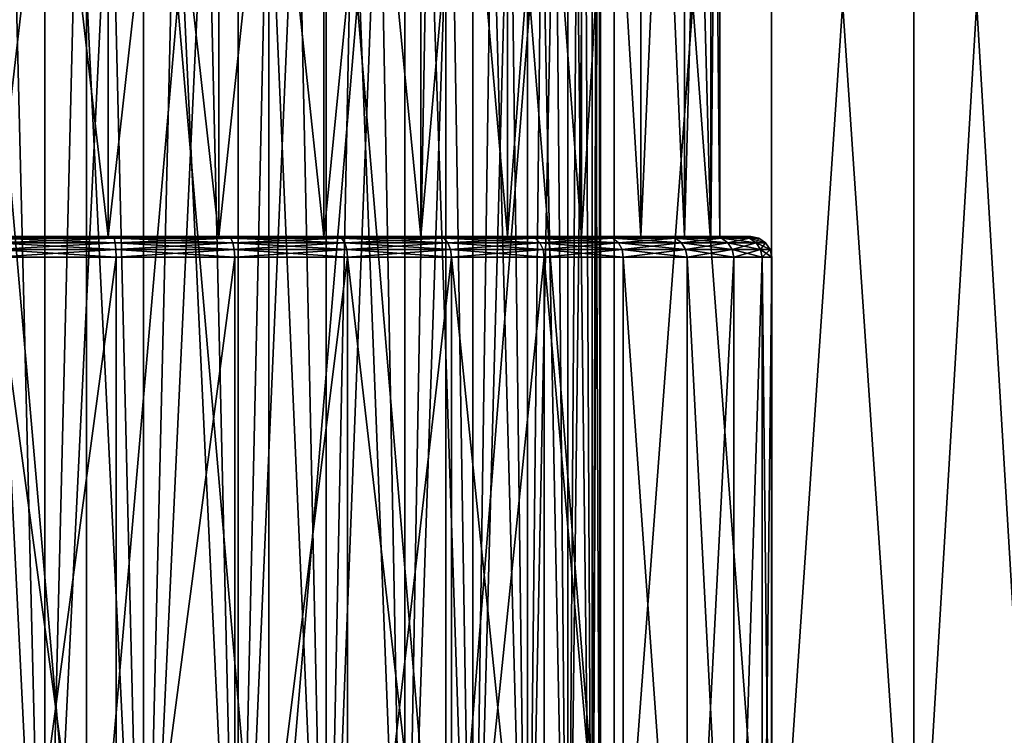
# Model space of a CAD drawing. Header units: metres. Extents: x -109 to 109, y -144 to 54.
# Tile 61 of 150: x -76.26 to -66.75, y 25.68 to 32.59. Entities that reach past the tile are written whole.
import ezdxf

# ---------------------------------------------------------------- set-up
doc = ezdxf.new("R2010")
doc.units = ezdxf.units.M
doc.layers.add('solid_20062313_XXX', color=7, linetype='CONTINUOUS')

msp = doc.modelspace()

# ---------------------------------------------------------------- linework, layer by layer
at = {"layer": 'solid_20062313_XXX'}
for points in [[(-77.387238, 42.900002, -12.969686), (-75.612762, 42.900002, -12.969686), (-77.387154, 22.6, -12.969694)], [(-77.387238, 42.900002, 12.969686), (-77.387154, 22.6, 12.969694), (-75.612846, 22.6, 12.969694)], [(-75.612762, 42.900002, 12.969686), (-77.387238, 42.900002, 12.969686), (-75.612846, 22.6, 12.969694)], [(-75.612762, 42.900002, -12.969686), (-75.612846, 22.6, -12.969694), (-77.387154, 22.6, -12.969694)], [(-73.855019, 42.900002, -12.728072), (-73.855072, 22.6, -12.728094), (-75.612846, 22.6, -12.969694)], [(-75.612762, 42.900002, -12.969686), (-73.855019, 42.900002, -12.728072), (-75.612846, 22.6, -12.969694)], [(-75.612762, 42.900002, 12.969686), (-75.612846, 22.6, 12.969694), (-73.855072, 22.6, 12.728094)], [(-73.855019, 42.900002, 12.728072), (-75.612762, 42.900002, 12.969686), (-73.855072, 22.6, 12.728094)], [(-72.146637, 42.900002, -12.249407), (-72.146568, 22.6, -12.249394), (-73.855072, 22.6, -12.728094)], [(-73.855019, 42.900002, -12.728072), (-72.146637, 42.900002, -12.249407), (-73.855072, 22.6, -12.728094)], [(-73.855019, 42.900002, 12.728072), (-73.855072, 22.6, 12.728094), (-72.146568, 22.6, 12.249394)], [(-72.146637, 42.900002, 12.249407), (-73.855019, 42.900002, 12.728072), (-72.146568, 22.6, 12.249394)], [(-72.146637, 42.900002, -12.249407), (-70.519218, 42.900002, -11.542539), (-72.146568, 22.6, -12.249394)], [(-72.146637, 42.900002, 12.249407), (-72.146568, 22.6, 12.249394), (-70.519165, 22.6, 11.542512)], [(-70.519218, 42.900002, 11.542539), (-72.146637, 42.900002, 12.249407), (-70.519165, 22.6, 11.542512)], [(-70.519218, 42.900002, -11.542539), (-70.519165, 22.6, -11.542512), (-72.146568, 22.6, -12.249394)], [(-70.519218, 42.900002, -11.542539), (-69.003075, 42.900002, -10.620549), (-70.519165, 22.6, -11.542512)], [(-70.519218, 42.900002, 11.542539), (-70.519165, 22.6, 11.542512), (-69.003166, 22.6, 10.620615)], [(-69.003075, 42.900002, 10.620549), (-70.519218, 42.900002, 11.542539), (-69.003166, 22.6, 10.620615)], [(-69.003075, 42.900002, -10.620549), (-69.003166, 22.6, -10.620615), (-70.519165, 22.6, -11.542512)], [(-67.626793, 42.900002, -9.500836), (-67.626823, 22.6, -9.500877), (-69.003166, 22.6, -10.620615)], [(-69.003075, 42.900002, -10.620549), (-67.626793, 42.900002, -9.500836), (-69.003166, 22.6, -10.620615)], [(-69.003075, 42.900002, 10.620549), (-69.003166, 22.6, 10.620615), (-67.626823, 22.6, 9.500877)], [(-67.626793, 42.900002, 9.500836), (-69.003075, 42.900002, 10.620549), (-67.626823, 22.6, 9.500877)], [(-66.415817, 42.900002, -8.204206), (-66.415764, 22.6, -8.204159), (-67.626823, 22.6, -9.500877)], [(-67.626793, 42.900002, -9.500836), (-66.415817, 42.900002, -8.204206), (-67.626823, 22.6, -9.500877)], [(-67.626793, 42.900002, 9.500836), (-67.626823, 22.6, 9.500877), (-66.415764, 22.6, 8.204159)], [(-66.415817, 42.900002, 8.204206), (-67.626793, 42.900002, 9.500836), (-66.415764, 22.6, 8.204159)], [(-76.01725, 21.6, 5.827431), (-76.5, 41.152588, 5.847414), (-76.982803, 41.152588, 5.827447)], [(-76.98275, 21.6, 5.827431), (-76.01725, 21.6, 5.827431), (-76.982803, 41.152588, 5.827447)], [(-76.98275, 21.6, -5.827431), (-76.5, 41.152588, -5.847414), (-76.017197, 41.152588, -5.827447)], [(-76.01725, 21.6, -5.827431), (-76.98275, 21.6, -5.827431), (-76.017197, 41.152588, -5.827447)], [(-76.01725, 21.6, 5.827431), (-76.017197, 41.152588, 5.827447), (-76.5, 41.152588, 5.847414)], [(-76.01725, 21.6, -5.827431), (-76.017197, 41.152588, -5.827447), (-75.53743, 41.152588, -5.767643)], [(-76.01725, 21.6, -5.827431), (-75.53743, 41.152588, -5.767643), (-75.064705, 41.152588, -5.668526)], [(-75.064766, 21.6, -5.668536), (-76.01725, 21.6, -5.827431), (-75.064705, 41.152588, -5.668526)], [(-76.01725, 21.6, 5.827431), (-75.064766, 21.6, 5.668536), (-76.017197, 41.152588, 5.827447)], [(-75.064766, 21.6, 5.668536), (-75.53743, 41.152588, 5.767643), (-76.017197, 41.152588, 5.827447)], [(-75.064766, 21.6, 5.668536), (-75.064705, 41.152588, 5.668526), (-75.53743, 41.152588, 5.767643)], [(-75.064766, 21.6, -5.668536), (-75.064705, 41.152588, -5.668526), (-74.601204, 41.152588, -5.530535)], [(-75.064766, 21.6, -5.668536), (-74.601204, 41.152588, -5.530535), (-74.15126, 41.152588, -5.354966)], [(-74.151192, 21.6, -5.354938), (-75.064766, 21.6, -5.668536), (-74.15126, 41.152588, -5.354966)], [(-75.064766, 21.6, 5.668536), (-74.151192, 21.6, 5.354938), (-75.064705, 41.152588, 5.668526)], [(-74.151192, 21.6, 5.354938), (-74.601204, 41.152588, 5.530535), (-75.064705, 41.152588, 5.668526)], [(-74.151192, 21.6, 5.354938), (-74.15126, 41.152588, 5.354966), (-74.601204, 41.152588, 5.530535)], [(-74.151192, 21.6, -5.354938), (-74.15126, 41.152588, -5.354966), (-73.716873, 41.152588, -5.142612)], [(-73.301781, 21.6, 4.895267), (-73.716873, 41.152588, 5.142612), (-74.15126, 41.152588, 5.354966)], [(-74.151192, 21.6, 5.354938), (-73.301781, 21.6, 4.895267), (-74.15126, 41.152588, 5.354966)], [(-74.151192, 21.6, -5.354938), (-73.716873, 41.152588, -5.142612), (-73.301811, 41.152588, -4.895285)], [(-73.301781, 21.6, -4.895267), (-74.151192, 21.6, -5.354938), (-73.301811, 41.152588, -4.895285)], [(-73.301781, 21.6, 4.895267), (-73.301811, 41.152588, 4.895285), (-73.716873, 41.152588, 5.142612)], [(-73.301781, 21.6, -4.895267), (-73.301811, 41.152588, -4.895285), (-72.908485, 41.152588, -4.614461)], [(-72.539665, 21.6, 4.302089), (-72.908485, 41.152588, 4.614461), (-73.301811, 41.152588, 4.895285)], [(-73.301781, 21.6, 4.895267), (-72.539665, 21.6, 4.302089), (-73.301811, 41.152588, 4.895285)], [(-73.301781, 21.6, -4.895267), (-72.908485, 41.152588, -4.614461), (-72.539612, 41.152588, -4.302044)], [(-72.539665, 21.6, -4.302089), (-73.301781, 21.6, -4.895267), (-72.539612, 41.152588, -4.302044)], [(-72.539665, 21.6, 4.302089), (-72.539612, 41.152588, 4.302044), (-72.908485, 41.152588, 4.614461)], [(-72.539665, 21.6, -4.302089), (-72.539612, 41.152588, -4.302044), (-72.198006, 41.152588, -3.96044)], [(-72.539665, 21.6, -4.302089), (-72.198006, 41.152588, -3.96044), (-71.885513, 41.152588, -3.591483)], [(-71.885536, 21.6, -3.591513), (-72.539665, 21.6, -4.302089), (-71.885513, 41.152588, -3.591483)], [(-72.539665, 21.6, 4.302089), (-71.885536, 21.6, 3.591513), (-72.539612, 41.152588, 4.302044)], [(-71.885536, 21.6, 3.591513), (-72.198006, 41.152588, 3.96044), (-72.539612, 41.152588, 4.302044)], [(-71.885536, 21.6, 3.591513), (-71.885513, 41.152588, 3.591483), (-72.198006, 41.152588, 3.96044)], [(-71.885536, 21.6, -3.591513), (-71.885513, 41.152588, -3.591483), (-71.604805, 41.152588, -3.198333)], [(-71.885536, 21.6, -3.591513), (-71.604805, 41.152588, -3.198333), (-71.35733, 41.152588, -2.783023)], [(-71.3573, 21.6, -2.782947), (-71.885536, 21.6, -3.591513), (-71.35733, 41.152588, -2.783023)], [(-71.885536, 21.6, 3.591513), (-71.3573, 21.6, 2.782947), (-71.885513, 41.152588, 3.591483)], [(-71.3573, 21.6, 2.782947), (-71.604805, 41.152588, 3.198333), (-71.885513, 41.152588, 3.591483)], [(-71.3573, 21.6, 2.782947), (-71.35733, 41.152588, 2.783023), (-71.604805, 41.152588, 3.198333)], [(-71.3573, 21.6, -2.782947), (-71.35733, 41.152588, -2.783023), (-71.145111, 41.152588, -2.348921)], [(-70.969437, 21.6, 1.898659), (-71.145111, 41.152588, 2.348921), (-71.35733, 41.152588, 2.783023)], [(-71.3573, 21.6, 2.782947), (-70.969437, 21.6, 1.898659), (-71.35733, 41.152588, 2.783023)], [(-71.3573, 21.6, -2.782947), (-71.145111, 41.152588, -2.348921), (-70.969421, 41.152588, -1.898675)], [(-70.969437, 21.6, -1.898659), (-71.3573, 21.6, -2.782947), (-70.969421, 41.152588, -1.898675)], [(-70.969437, 21.6, 1.898659), (-70.969421, 41.152588, 1.898675), (-71.145111, 41.152588, 2.348921)], [(-70.969437, 21.6, -1.898659), (-70.969421, 41.152588, -1.898675), (-70.831512, 41.152588, -1.435442)], [(-70.969437, 21.6, -1.898659), (-70.831512, 41.152588, -1.435442), (-70.732346, 41.152588, -0.962495)], [(-70.732368, 21.6, -0.96257), (-70.969437, 21.6, -1.898659), (-70.732346, 41.152588, -0.962495)], [(-70.969437, 21.6, 1.898659), (-70.732368, 21.6, 0.96257), (-70.969421, 41.152588, 1.898675)], [(-70.732368, 21.6, 0.96257), (-70.831512, 41.152588, 1.435442), (-70.969421, 41.152588, 1.898675)], [(-70.732368, 21.6, 0.96257), (-70.732346, 41.152588, 0.962495), (-70.831512, 41.152588, 1.435442)], [(-70.732368, 21.6, -0.96257), (-70.672554, 41.152588, -0.482859), (-70.652588, 41.152588)], [(-70.652588, 21.6), (-70.732368, 21.6, -0.96257), (-70.652588, 41.152588)], [(-70.732368, 21.6, -0.96257), (-70.732346, 41.152588, -0.962495), (-70.672554, 41.152588, -0.482859)], [(-70.732368, 21.6, 0.96257), (-70.652588, 21.6), (-70.732346, 41.152588, 0.962495)], [(-70.652588, 21.6), (-70.672554, 41.152588, 0.482859), (-70.732346, 41.152588, 0.962495)], [(-70.652588, 21.6), (-70.652588, 41.152588), (-70.672554, 41.152588, 0.482859)], [(-75.4048, 30.5, -6.913781), (-75.404877, 40, -6.913805), (-76.5, 40, -7)], [(-76.5, 30.5, -7), (-75.4048, 30.5, -6.913781), (-76.5, 40, -7)], [(-75.404877, 40, 6.913805), (-75.4048, 30.5, 6.913781), (-76.5, 30.5, 7)], [(-75.404877, 40, 6.913805), (-76.5, 30.5, 7), (-76.5, 40, 7)], [(-74.336922, 30.5, -6.657388), (-74.336876, 40, -6.657393), (-75.404877, 40, -6.913805)], [(-75.4048, 30.5, -6.913781), (-74.336922, 30.5, -6.657388), (-75.404877, 40, -6.913805)], [(-74.336876, 40, 6.657393), (-75.4048, 30.5, 6.913781), (-75.404877, 40, 6.913805)], [(-74.336876, 40, 6.657393), (-74.336922, 30.5, 6.657388), (-75.4048, 30.5, 6.913781)], [(-74.336922, 30.5, -6.657388), (-73.32225, 30.5, -6.237134), (-74.336876, 40, -6.657393)], [(-73.322189, 40, 6.237108), (-73.32225, 30.5, 6.237134), (-74.336922, 30.5, 6.657388)], [(-73.322189, 40, 6.237108), (-74.336922, 30.5, 6.657388), (-74.336876, 40, 6.657393)], [(-73.32225, 30.5, -6.237134), (-73.322189, 40, -6.237108), (-74.336876, 40, -6.657393)], [(-73.32225, 30.5, -6.237134), (-72.385551, 30.5, -5.663157), (-73.322189, 40, -6.237108)], [(-72.38562, 40, 5.663206), (-72.385551, 30.5, 5.663157), (-73.32225, 30.5, 6.237134)], [(-72.38562, 40, 5.663206), (-73.32225, 30.5, 6.237134), (-73.322189, 40, 6.237108)], [(-72.385551, 30.5, -5.663157), (-72.38562, 40, -5.663206), (-73.322189, 40, -6.237108)], [(-71.550247, 30.5, -4.949749), (-71.550255, 40, -4.949748), (-72.38562, 40, -5.663206)], [(-72.385551, 30.5, -5.663157), (-71.550247, 30.5, -4.949749), (-72.38562, 40, -5.663206)], [(-71.550255, 40, 4.949748), (-72.385551, 30.5, 5.663157), (-72.38562, 40, 5.663206)], [(-71.550255, 40, 4.949748), (-71.550247, 30.5, 4.949749), (-72.385551, 30.5, 5.663157)], [(-70.836845, 30.5, -4.11445), (-70.836792, 40, -4.114377), (-71.550255, 40, -4.949748)], [(-71.550247, 30.5, -4.949749), (-70.836845, 30.5, -4.11445), (-71.550255, 40, -4.949748)], [(-70.836792, 40, 4.114377), (-71.550247, 30.5, 4.949749), (-71.550255, 40, 4.949748)], [(-70.836792, 40, 4.114377), (-70.836845, 30.5, 4.11445), (-71.550247, 30.5, 4.949749)], [(-70.836845, 30.5, -4.11445), (-70.262863, 30.5, -3.17775), (-70.836792, 40, -4.114377)], [(-70.262894, 40, 3.177812), (-70.262863, 30.5, 3.17775), (-70.836845, 30.5, 4.11445)], [(-70.262894, 40, 3.177812), (-70.836845, 30.5, 4.11445), (-70.836792, 40, 4.114377)], [(-70.262863, 30.5, -3.17775), (-70.262894, 40, -3.177812), (-70.836792, 40, -4.114377)], [(-69.842613, 30.5, -2.163078), (-69.842606, 40, -2.163126), (-70.262894, 40, -3.177812)], [(-70.262863, 30.5, -3.17775), (-69.842613, 30.5, -2.163078), (-70.262894, 40, -3.177812)], [(-69.842606, 40, 2.163126), (-70.262863, 30.5, 3.17775), (-70.262894, 40, 3.177812)], [(-69.842606, 40, 2.163126), (-69.842613, 30.5, 2.163078), (-70.262863, 30.5, 3.17775)], [(-69.842613, 30.5, -2.163078), (-69.58622, 30.5, -1.0952), (-69.842606, 40, -2.163126)], [(-69.586197, 40, 1.095126), (-69.58622, 30.5, 1.0952), (-69.842613, 30.5, 2.163078)], [(-69.586197, 40, 1.095126), (-69.842613, 30.5, 2.163078), (-69.842606, 40, 2.163126)], [(-69.58622, 30.5, -1.0952), (-69.586197, 40, -1.095126), (-69.842606, 40, -2.163126)], [(-69.58622, 30.5, 1.0952), (-69.5, 40), (-69.5, 30.5)], [(-69.586197, 40, 1.095126), (-69.5, 40), (-69.58622, 30.5, 1.0952)], [(-69.58622, 30.5, -1.0952), (-69.5, 30.5), (-69.586197, 40, -1.095126)], [(-69.5, 30.5), (-69.5, 40), (-69.586197, 40, -1.095126)], [(-75.357368, 30.5, 7.210014), (-77.642624, 30.5, 7.210015), (-78.757248, 30.5, 6.942251)], [(-76.5, 30.5, 7), (-75.357368, 30.5, 7.210014), (-78.757248, 30.5, 6.942251)], [(-77.642632, 30.5, -7.210014), (-74.242752, 30.5, -6.942251), (-76.5, 30.5, -7)], [(-77.642632, 30.5, -7.210014), (-75.357376, 30.5, -7.210015), (-74.242752, 30.5, -6.942251)], [(-77.642632, 30.5, -7.210014), (-76.5, 30.5, -7.299989), (-75.357376, 30.5, -7.210015)], [(-75.357368, 30.5, 7.210014), (-76.5, 30.5, 7.299989), (-77.642624, 30.5, 7.210015)], [(-74.242752, 30.5, -6.942251), (-75.4048, 30.5, -6.913781), (-76.5, 30.5, -7)], [(-75.346054, 30.484776, -7.285719), (-75.357376, 30.5, -7.210015), (-76.5, 30.5, -7.299989)], [(-75.346054, 30.484776, -7.285719), (-76.5, 30.5, -7.299989), (-76.5, 30.484776, -7.376537)], [(-76.5, 30.484776, 7.376537), (-76.5, 30.5, 7.299989), (-75.357368, 30.5, 7.210014)], [(-76.5, 30.5, 7), (-74.242752, 30.5, 6.942249), (-75.357368, 30.5, 7.210014)], [(-76.5, 30.484776, 7.376537), (-75.357368, 30.5, 7.210014), (-75.346054, 30.484776, 7.285719)], [(-76.5, 30.5, 7), (-75.4048, 30.5, 6.913781), (-74.242752, 30.5, 6.942249)], [(-76.5, 30.484776, -7.376537), (-76.5, 30.441366, -7.441477), (-75.335899, 30.441366, -7.34986)], [(-75.346054, 30.484776, -7.285719), (-76.5, 30.484776, -7.376537), (-75.335899, 30.441366, -7.34986)], [(-75.346054, 30.484776, 7.285719), (-75.335899, 30.441366, 7.34986), (-76.5, 30.441366, 7.441477)], [(-76.5, 30.484776, 7.376537), (-75.346054, 30.484776, 7.285719), (-76.5, 30.441366, 7.441477)], [(-76.5, 30.441366, -7.441477), (-76.5, 30.376392, -7.484836), (-75.329117, 30.376392, -7.392685)], [(-75.335899, 30.441366, -7.34986), (-76.5, 30.441366, -7.441477), (-75.329117, 30.376392, -7.392685)], [(-75.335899, 30.441366, 7.34986), (-75.329117, 30.376392, 7.392685), (-76.5, 30.376392, 7.484836)], [(-76.5, 30.441366, 7.441477), (-75.335899, 30.441366, 7.34986), (-76.5, 30.376392, 7.484836)], [(-73.183807, 30.5, -6.503289), (-74.336922, 30.5, -6.657388), (-75.4048, 30.5, -6.913781)], [(-74.242752, 30.5, -6.942251), (-73.183807, 30.5, -6.503289), (-75.4048, 30.5, -6.913781)], [(-75.4048, 30.5, 6.913781), (-74.336922, 30.5, 6.657388), (-74.242752, 30.5, 6.942249)], [(-74.220528, 30.484776, -7.015503), (-74.242752, 30.5, -6.942251), (-75.357376, 30.5, -7.210015)], [(-74.220528, 30.484776, -7.015503), (-75.357376, 30.5, -7.210015), (-75.346054, 30.484776, -7.285719)], [(-74.220528, 30.484776, 7.015503), (-75.357368, 30.5, 7.210014), (-74.242752, 30.5, 6.942249)], [(-75.346054, 30.484776, 7.285719), (-75.357368, 30.5, 7.210014), (-74.220528, 30.484776, 7.015503)], [(-75.346054, 30.484776, -7.285719), (-75.335899, 30.441366, -7.34986), (-74.200455, 30.441366, -7.077265)], [(-74.220528, 30.484776, -7.015503), (-75.346054, 30.484776, -7.285719), (-74.200455, 30.441366, -7.077265)], [(-75.346054, 30.484776, 7.285719), (-74.220528, 30.484776, 7.015503), (-75.335899, 30.441366, 7.34986)], [(-74.220528, 30.484776, 7.015503), (-74.200455, 30.441366, 7.077265), (-75.335899, 30.441366, 7.34986)], [(-75.335899, 30.441366, -7.34986), (-75.329117, 30.376392, -7.392685), (-74.187057, 30.376392, -7.118502)], [(-74.200455, 30.441366, -7.077265), (-75.335899, 30.441366, -7.34986), (-74.187057, 30.376392, -7.118502)], [(-75.335899, 30.441366, 7.34986), (-74.200455, 30.441366, 7.077265), (-75.329117, 30.376392, 7.392685)], [(-74.200455, 30.441366, 7.077265), (-74.187057, 30.376392, 7.118502), (-75.329117, 30.376392, 7.392685)], [(-73.183807, 30.5, -6.503289), (-73.32225, 30.5, -6.237134), (-74.336922, 30.5, -6.657388)], [(-74.336922, 30.5, 6.657388), (-73.1838, 30.5, 6.503287), (-74.242752, 30.5, 6.942249)], [(-74.336922, 30.5, 6.657388), (-73.32225, 30.5, 6.237134), (-73.1838, 30.5, 6.503287)], [(-73.151123, 30.484776, -6.572542), (-73.183807, 30.5, -6.503289), (-74.242752, 30.5, -6.942251)], [(-73.151123, 30.484776, -6.572542), (-74.242752, 30.5, -6.942251), (-74.220528, 30.484776, -7.015503)], [(-73.151123, 30.484776, 6.572542), (-74.242752, 30.5, 6.942249), (-73.1838, 30.5, 6.503287)], [(-74.220528, 30.484776, 7.015503), (-74.242752, 30.5, 6.942249), (-73.151123, 30.484776, 6.572542)], [(-74.220528, 30.484776, -7.015503), (-74.200455, 30.441366, -7.077265), (-73.121643, 30.441366, -6.630404)], [(-73.151123, 30.484776, -6.572542), (-74.220528, 30.484776, -7.015503), (-73.121643, 30.441366, -6.630404)], [(-74.220528, 30.484776, 7.015503), (-73.151123, 30.484776, 6.572542), (-74.200455, 30.441366, 7.077265)], [(-73.151123, 30.484776, 6.572542), (-73.121643, 30.441366, 6.630404), (-74.200455, 30.441366, 7.077265)], [(-74.200455, 30.441366, -7.077265), (-74.187057, 30.376392, -7.118502), (-73.101959, 30.376392, -6.669038)], [(-73.121643, 30.441366, -6.630404), (-74.200455, 30.441366, -7.077265), (-73.101959, 30.376392, -6.669038)], [(-74.200455, 30.441366, 7.077265), (-73.121643, 30.441366, 6.630404), (-74.187057, 30.376392, 7.118502)], [(-73.121643, 30.441366, 6.630404), (-73.101959, 30.376392, 6.669038), (-74.187057, 30.376392, 7.118502)], [(-72.206749, 30.5, -5.904049), (-72.385551, 30.5, -5.663157), (-73.32225, 30.5, -6.237134)], [(-73.183807, 30.5, -6.503289), (-72.206749, 30.5, -5.904049), (-73.32225, 30.5, -6.237134)], [(-73.32225, 30.5, 6.237134), (-72.206741, 30.5, 5.904047), (-73.1838, 30.5, 6.503287)], [(-73.32225, 30.5, 6.237134), (-72.385551, 30.5, 5.663157), (-72.206741, 30.5, 5.904047)], [(-72.164177, 30.484776, -5.967743), (-72.206749, 30.5, -5.904049), (-73.183807, 30.5, -6.503289)], [(-72.164177, 30.484776, -5.967743), (-73.183807, 30.5, -6.503289), (-73.151123, 30.484776, -6.572542)], [(-72.164177, 30.484776, 5.967743), (-73.1838, 30.5, 6.503287), (-72.206741, 30.5, 5.904047)], [(-73.151123, 30.484776, 6.572542), (-73.1838, 30.5, 6.503287), (-72.164177, 30.484776, 5.967743)], [(-73.151123, 30.484776, -6.572542), (-73.121643, 30.441366, -6.630404), (-72.126007, 30.441366, -6.020281)], [(-72.164177, 30.484776, -5.967743), (-73.151123, 30.484776, -6.572542), (-72.126007, 30.441366, -6.020281)], [(-73.151123, 30.484776, 6.572542), (-72.164177, 30.484776, 5.967743), (-73.121643, 30.441366, 6.630404)], [(-72.164177, 30.484776, 5.967743), (-72.126007, 30.441366, 6.020281), (-73.121643, 30.441366, 6.630404)], [(-73.121643, 30.441366, -6.630404), (-73.101959, 30.376392, -6.669038), (-72.100525, 30.376392, -6.055359)], [(-72.126007, 30.441366, -6.020281), (-73.121643, 30.441366, -6.630404), (-72.100525, 30.376392, -6.055359)], [(-73.121643, 30.441366, 6.630404), (-72.126007, 30.441366, 6.020281), (-73.101959, 30.376392, 6.669038)], [(-72.126007, 30.441366, 6.020281), (-72.100525, 30.376392, 6.055359), (-73.101959, 30.376392, 6.669038)], [(-71.335564, 30.5, -5.159316), (-71.550247, 30.5, -4.949749), (-72.385551, 30.5, -5.663157)], [(-72.206749, 30.5, -5.904049), (-71.335564, 30.5, -5.159316), (-72.385551, 30.5, -5.663157)], [(-72.385551, 30.5, 5.663157), (-71.335564, 30.5, 5.159312), (-72.206741, 30.5, 5.904047)], [(-72.385551, 30.5, 5.663157), (-71.550247, 30.5, 4.949749), (-71.335564, 30.5, 5.159312)], [(-71.284004, 30.484776, -5.215999), (-71.335564, 30.5, -5.159316), (-72.206749, 30.5, -5.904049)], [(-71.284004, 30.484776, -5.215999), (-72.206749, 30.5, -5.904049), (-72.164177, 30.484776, -5.967743)], [(-71.284004, 30.484776, 5.215999), (-72.206741, 30.5, 5.904047), (-71.335564, 30.5, 5.159312)], [(-72.164177, 30.484776, 5.967743), (-72.206741, 30.5, 5.904047), (-71.284004, 30.484776, 5.215999)], [(-72.164177, 30.484776, -5.967743), (-72.126007, 30.441366, -6.020281), (-71.238083, 30.441366, -5.261919)], [(-71.284004, 30.484776, -5.215999), (-72.164177, 30.484776, -5.967743), (-71.238083, 30.441366, -5.261919)], [(-72.164177, 30.484776, 5.967743), (-71.284004, 30.484776, 5.215999), (-72.126007, 30.441366, 6.020281)], [(-71.284004, 30.484776, 5.215999), (-71.238083, 30.441366, 5.261919), (-72.126007, 30.441366, 6.020281)], [(-72.126007, 30.441366, -6.020281), (-72.100525, 30.376392, -6.055359), (-71.20742, 30.376392, -5.292578)], [(-71.238083, 30.441366, -5.261919), (-72.126007, 30.441366, -6.020281), (-71.20742, 30.376392, -5.292578)], [(-72.126007, 30.441366, 6.020281), (-71.238083, 30.441366, 5.261919), (-72.100525, 30.376392, 6.055359)], [(-71.238083, 30.441366, 5.261919), (-71.20742, 30.376392, 5.292578), (-72.100525, 30.376392, 6.055359)], [(-70.591484, 30.5, -4.287126), (-70.836845, 30.5, -4.11445), (-71.550247, 30.5, -4.949749)], [(-71.335564, 30.5, -5.159316), (-70.591484, 30.5, -4.287126), (-71.550247, 30.5, -4.949749)], [(-71.550247, 30.5, 4.949749), (-70.591484, 30.5, 4.287121), (-71.335564, 30.5, 5.159312)], [(-71.550247, 30.5, 4.949749), (-70.836845, 30.5, 4.11445), (-70.591484, 30.5, 4.287121)], [(-70.532257, 30.484776, -4.335819), (-70.591484, 30.5, -4.287126), (-71.335564, 30.5, -5.159316)], [(-70.532257, 30.484776, -4.335819), (-71.335564, 30.5, -5.159316), (-71.284004, 30.484776, -5.215999)], [(-70.532257, 30.484776, 4.335819), (-71.335564, 30.5, 5.159312), (-70.591484, 30.5, 4.287121)], [(-71.284004, 30.484776, 5.215999), (-71.335564, 30.5, 5.159312), (-70.532257, 30.484776, 4.335819)], [(-71.284004, 30.484776, -5.215999), (-71.238083, 30.441366, -5.261919), (-70.479721, 30.441366, -4.373991)], [(-70.532257, 30.484776, -4.335819), (-71.284004, 30.484776, -5.215999), (-70.479721, 30.441366, -4.373991)], [(-71.284004, 30.484776, 5.215999), (-70.532257, 30.484776, 4.335819), (-71.238083, 30.441366, 5.261919)], [(-70.532257, 30.484776, 4.335819), (-70.479721, 30.441366, 4.373991), (-71.238083, 30.441366, 5.261919)], [(-71.238083, 30.441366, -5.261919), (-71.20742, 30.376392, -5.292578), (-70.444641, 30.376392, -4.399476)], [(-70.479721, 30.441366, -4.373991), (-71.238083, 30.441366, -5.261919), (-70.444641, 30.376392, -4.399476)], [(-71.238083, 30.441366, 5.261919), (-70.479721, 30.441366, 4.373991), (-71.20742, 30.376392, 5.292578)], [(-70.479721, 30.441366, 4.373991), (-70.444641, 30.376392, 4.399476), (-71.20742, 30.376392, 5.292578)], [(-69.993301, 30.5, -3.309507), (-70.262863, 30.5, -3.17775), (-70.836845, 30.5, -4.11445)], [(-70.591484, 30.5, -4.287126), (-69.993301, 30.5, -3.309507), (-70.836845, 30.5, -4.11445)], [(-70.836845, 30.5, 4.11445), (-69.993301, 30.5, 3.309503), (-70.591484, 30.5, 4.287121)], [(-70.836845, 30.5, 4.11445), (-70.262863, 30.5, 3.17775), (-69.993301, 30.5, 3.309503)], [(-69.92746, 30.484776, -3.348878), (-69.993301, 30.5, -3.309507), (-70.591484, 30.5, -4.287126)], [(-69.92746, 30.484776, -3.348878), (-70.591484, 30.5, -4.287126), (-70.532257, 30.484776, -4.335819)], [(-69.92746, 30.484776, 3.348878), (-70.591484, 30.5, 4.287121), (-69.993301, 30.5, 3.309503)], [(-70.532257, 30.484776, 4.335819), (-70.591484, 30.5, 4.287121), (-69.92746, 30.484776, 3.348878)], [(-70.532257, 30.484776, -4.335819), (-70.479721, 30.441366, -4.373991), (-69.869598, 30.441366, -3.37836)], [(-69.92746, 30.484776, -3.348878), (-70.532257, 30.484776, -4.335819), (-69.869598, 30.441366, -3.37836)], [(-70.532257, 30.484776, 4.335819), (-69.92746, 30.484776, 3.348878), (-70.479721, 30.441366, 4.373991)], [(-69.92746, 30.484776, 3.348878), (-69.869598, 30.441366, 3.37836), (-70.479721, 30.441366, 4.373991)], [(-70.479721, 30.441366, -4.373991), (-70.444641, 30.376392, -4.399476), (-69.830963, 30.376392, -3.398044)], [(-69.869598, 30.441366, -3.37836), (-70.479721, 30.441366, -4.373991), (-69.830963, 30.376392, -3.398044)], [(-70.479721, 30.441366, 4.373991), (-69.869598, 30.441366, 3.37836), (-70.444641, 30.376392, 4.399476)], [(-69.869598, 30.441366, 3.37836), (-69.830963, 30.376392, 3.398044), (-70.444641, 30.376392, 4.399476)], [(-69.555504, 30.5, -2.250267), (-69.842613, 30.5, -2.163078), (-70.262863, 30.5, -3.17775)], [(-69.993301, 30.5, -3.309507), (-69.555504, 30.5, -2.250267), (-70.262863, 30.5, -3.17775)], [(-70.262863, 30.5, 3.17775), (-69.555504, 30.5, 2.250261), (-69.993301, 30.5, 3.309503)], [(-70.262863, 30.5, 3.17775), (-69.842613, 30.5, 2.163078), (-69.555504, 30.5, 2.250261)], [(-69.484497, 30.484776, -2.279475), (-69.555504, 30.5, -2.250267), (-69.993301, 30.5, -3.309507)], [(-69.484497, 30.484776, -2.279475), (-69.993301, 30.5, -3.309507), (-69.92746, 30.484776, -3.348878)], [(-69.484497, 30.484776, 2.279475), (-69.993301, 30.5, 3.309503), (-69.555504, 30.5, 2.250261)], [(-69.92746, 30.484776, 3.348878), (-69.993301, 30.5, 3.309503), (-69.484497, 30.484776, 2.279475)], [(-69.92746, 30.484776, -3.348878), (-69.869598, 30.441366, -3.37836), (-69.422737, 30.441366, -2.299543)], [(-69.484497, 30.484776, -2.279475), (-69.92746, 30.484776, -3.348878), (-69.422737, 30.441366, -2.299543)], [(-69.92746, 30.484776, 3.348878), (-69.484497, 30.484776, 2.279475), (-69.869598, 30.441366, 3.37836)], [(-69.484497, 30.484776, 2.279475), (-69.422737, 30.441366, 2.299543), (-69.869598, 30.441366, 3.37836)], [(-69.869598, 30.441366, -3.37836), (-69.830963, 30.376392, -3.398044), (-69.3815, 30.376392, -2.312942)], [(-69.422737, 30.441366, -2.299543), (-69.869598, 30.441366, -3.37836), (-69.3815, 30.376392, -2.312942)], [(-69.869598, 30.441366, 3.37836), (-69.422737, 30.441366, 2.299543), (-69.830963, 30.376392, 3.398044)], [(-69.288841, 30.5, -1.135414), (-69.58622, 30.5, -1.0952), (-69.842613, 30.5, -2.163078)], [(-69.555504, 30.5, -2.250267), (-69.288841, 30.5, -1.135414), (-69.842613, 30.5, -2.163078)], [(-69.842613, 30.5, 2.163078), (-69.288841, 30.5, 1.135406), (-69.555504, 30.5, 2.250261)], [(-69.842613, 30.5, 2.163078), (-69.58622, 30.5, 1.0952), (-69.288841, 30.5, 1.135406)], [(-69.422737, 30.441366, 2.299543), (-69.3815, 30.376392, 2.312942), (-69.830963, 30.376392, 3.398044)], [(-69.199997, 30.5), (-69.5, 30.5), (-69.58622, 30.5, -1.0952)], [(-69.58622, 30.5, 1.0952), (-69.5, 30.5), (-69.288841, 30.5, 1.135406)], [(-69.288841, 30.5, -1.135414), (-69.199997, 30.5), (-69.58622, 30.5, -1.0952)], [(-69.214279, 30.484776, -1.153945), (-69.288841, 30.5, -1.135414), (-69.555504, 30.5, -2.250267)], [(-69.214279, 30.484776, -1.153945), (-69.555504, 30.5, -2.250267), (-69.484497, 30.484776, -2.279475)], [(-69.214279, 30.484776, 1.153945), (-69.555504, 30.5, 2.250261), (-69.288841, 30.5, 1.135406)], [(-69.484497, 30.484776, 2.279475), (-69.555504, 30.5, 2.250261), (-69.214279, 30.484776, 1.153945)], [(-69.288841, 30.5, 1.135406), (-69.5, 30.5), (-69.199997, 30.5)], [(-69.484497, 30.484776, -2.279475), (-69.422737, 30.441366, -2.299543), (-69.150139, 30.441366, -1.164104)], [(-69.214279, 30.484776, -1.153945), (-69.484497, 30.484776, -2.279475), (-69.150139, 30.441366, -1.164104)], [(-69.484497, 30.484776, 2.279475), (-69.214279, 30.484776, 1.153945), (-69.422737, 30.441366, 2.299543)], [(-69.214279, 30.484776, 1.153945), (-69.150139, 30.441366, 1.164104), (-69.422737, 30.441366, 2.299543)], [(-69.422737, 30.441366, -2.299543), (-69.3815, 30.376392, -2.312942), (-69.107315, 30.376392, -1.170886)], [(-69.150139, 30.441366, -1.164104), (-69.422737, 30.441366, -2.299543), (-69.107315, 30.376392, -1.170886)], [(-69.422737, 30.441366, 2.299543), (-69.150139, 30.441366, 1.164104), (-69.3815, 30.376392, 2.312942)], [(-69.150139, 30.441366, 1.164104), (-69.107315, 30.376392, 1.170886), (-69.3815, 30.376392, 2.312942)], [(-69.123466, 30.484776), (-69.199997, 30.5), (-69.288841, 30.5, -1.135414)], [(-69.214279, 30.484776, 1.153945), (-69.288841, 30.5, 1.135406), (-69.199997, 30.5)], [(-69.123466, 30.484776), (-69.288841, 30.5, -1.135414), (-69.214279, 30.484776, -1.153945)], [(-69.214279, 30.484776, 1.153945), (-69.199997, 30.5), (-69.123466, 30.484776)], [(-69.214279, 30.484776, -1.153945), (-69.150139, 30.441366, -1.164104), (-69.058525, 30.441366, 0)], [(-69.123466, 30.484776), (-69.214279, 30.484776, -1.153945), (-69.058525, 30.441366, 0)], [(-69.214279, 30.484776, 1.153945), (-69.123466, 30.484776), (-69.150139, 30.441366, 1.164104)], [(-69.150139, 30.441366, 1.164104), (-69.123466, 30.484776), (-69.058525, 30.441366, 0)], [(-69.150139, 30.441366, -1.164104), (-69.107315, 30.376392, -1.170886), (-69.015167, 30.376392)], [(-69.058525, 30.441366, 0), (-69.150139, 30.441366, -1.164104), (-69.015167, 30.376392)], [(-69.150139, 30.441366, 1.164104), (-69.058525, 30.441366, 0), (-69.107315, 30.376392, 1.170886)], [(-69.107315, 30.376392, 1.170886), (-69.058525, 30.441366, 0), (-69.015167, 30.376392)], [(-76.5, 30.376392, -7.484836), (-76.5, 30.299999, -7.5), (-75.326744, 30.299999, -7.407662)], [(-75.329117, 30.376392, -7.392685), (-76.5, 30.376392, -7.484836), (-75.326744, 30.299999, -7.407662)], [(-75.329117, 30.376392, 7.392685), (-75.326744, 30.299999, 7.407662), (-76.5, 30.299999, 7.5)], [(-76.5, 30.376392, 7.484836), (-75.329117, 30.376392, 7.392685), (-76.5, 30.299999, 7.5)], [(-75.329117, 30.376392, -7.392685), (-75.326744, 30.299999, -7.407662), (-74.182373, 30.299999, -7.132924)], [(-74.187057, 30.376392, -7.118502), (-75.329117, 30.376392, -7.392685), (-74.182373, 30.299999, -7.132924)], [(-75.329117, 30.376392, 7.392685), (-74.187057, 30.376392, 7.118502), (-75.326744, 30.299999, 7.407662)], [(-74.187057, 30.376392, 7.118502), (-74.182373, 30.299999, 7.132924), (-75.326744, 30.299999, 7.407662)], [(-74.187057, 30.376392, -7.118502), (-74.182373, 30.299999, -7.132924), (-73.09507, 30.299999, -6.682549)], [(-73.101959, 30.376392, -6.669038), (-74.187057, 30.376392, -7.118502), (-73.09507, 30.299999, -6.682549)], [(-74.187057, 30.376392, 7.118502), (-73.101959, 30.376392, 6.669038), (-74.182373, 30.299999, 7.132924)], [(-73.101959, 30.376392, 6.669038), (-73.09507, 30.299999, 6.682549), (-74.182373, 30.299999, 7.132924)], [(-73.101959, 30.376392, -6.669038), (-73.09507, 30.299999, -6.682549), (-72.091614, 30.299999, -6.067627)], [(-72.100525, 30.376392, -6.055359), (-73.101959, 30.376392, -6.669038), (-72.091614, 30.299999, -6.067627)], [(-73.101959, 30.376392, 6.669038), (-72.100525, 30.376392, 6.055359), (-73.09507, 30.299999, 6.682549)], [(-72.100525, 30.376392, 6.055359), (-72.091614, 30.299999, 6.067627), (-73.09507, 30.299999, 6.682549)], [(-72.100525, 30.376392, -6.055359), (-72.091614, 30.299999, -6.067627), (-71.196701, 30.299999, -5.303301)], [(-71.20742, 30.376392, -5.292578), (-72.100525, 30.376392, -6.055359), (-71.196701, 30.299999, -5.303301)], [(-72.100525, 30.376392, 6.055359), (-71.20742, 30.376392, 5.292578), (-72.091614, 30.299999, 6.067627)], [(-71.20742, 30.376392, 5.292578), (-71.196701, 30.299999, 5.303301), (-72.091614, 30.299999, 6.067627)], [(-71.20742, 30.376392, -5.292578), (-71.196701, 30.299999, -5.303301), (-70.432373, 30.299999, -4.40839)], [(-70.444641, 30.376392, -4.399476), (-71.20742, 30.376392, -5.292578), (-70.432373, 30.299999, -4.40839)], [(-71.20742, 30.376392, 5.292578), (-70.444641, 30.376392, 4.399476), (-71.196701, 30.299999, 5.303301)], [(-70.444641, 30.376392, 4.399476), (-70.432373, 30.299999, 4.40839), (-71.196701, 30.299999, 5.303301)], [(-70.444641, 30.376392, -4.399476), (-70.432373, 30.299999, -4.40839), (-69.817451, 30.299999, -3.404928)], [(-69.830963, 30.376392, -3.398044), (-70.444641, 30.376392, -4.399476), (-69.817451, 30.299999, -3.404928)], [(-70.444641, 30.376392, 4.399476), (-69.830963, 30.376392, 3.398044), (-70.432373, 30.299999, 4.40839)], [(-69.830963, 30.376392, 3.398044), (-69.817451, 30.299999, 3.404928), (-70.432373, 30.299999, 4.40839)], [(-69.830963, 30.376392, -3.398044), (-69.817451, 30.299999, -3.404928), (-69.367073, 30.299999, -2.317627)], [(-69.3815, 30.376392, -2.312942), (-69.830963, 30.376392, -3.398044), (-69.367073, 30.299999, -2.317627)], [(-69.830963, 30.376392, 3.398044), (-69.3815, 30.376392, 2.312942), (-69.817451, 30.299999, 3.404928)], [(-69.3815, 30.376392, 2.312942), (-69.367073, 30.299999, 2.317627), (-69.817451, 30.299999, 3.404928)], [(-69.3815, 30.376392, -2.312942), (-69.367073, 30.299999, -2.317627), (-69.092339, 30.299999, -1.173258)], [(-69.107315, 30.376392, -1.170886), (-69.3815, 30.376392, -2.312942), (-69.092339, 30.299999, -1.173258)], [(-69.3815, 30.376392, 2.312942), (-69.107315, 30.376392, 1.170886), (-69.367073, 30.299999, 2.317627)], [(-69.107315, 30.376392, 1.170886), (-69.092339, 30.299999, 1.173258), (-69.367073, 30.299999, 2.317627)], [(-69.107315, 30.376392, -1.170886), (-69.092339, 30.299999, -1.173258), (-69, 30.299999)], [(-69.015167, 30.376392), (-69.107315, 30.376392, -1.170886), (-69, 30.299999)], [(-69.107315, 30.376392, 1.170886), (-69.015167, 30.376392), (-69.092339, 30.299999, 1.173258)], [(-69.015167, 30.376392), (-69, 30.299999), (-69.092339, 30.299999, 1.173258)], [(-75.326714, 21.6, -7.407659), (-75.326744, 30.299999, -7.407662), (-76.5, 30.299999, -7.5)], [(-76.5, 21.6, -7.499999), (-75.326714, 21.6, -7.407659), (-76.5, 30.299999, -7.5)], [(-76.5, 21.6, 7.499999), (-76.5, 30.299999, 7.5), (-75.326744, 30.299999, 7.407662)], [(-75.326714, 21.6, 7.407659), (-76.5, 21.6, 7.499999), (-75.326744, 30.299999, 7.407662)], [(-75.326714, 21.6, -7.407659), (-74.182373, 30.299999, -7.132924), (-75.326744, 30.299999, -7.407662)], [(-75.326714, 21.6, 7.407659), (-75.326744, 30.299999, 7.407662), (-74.182373, 30.299999, 7.132924)], [(-75.326714, 21.6, -7.407659), (-74.18222, 21.6, -7.132874), (-74.182373, 30.299999, -7.132924)], [(-74.18222, 21.6, 7.132874), (-75.326714, 21.6, 7.407659), (-74.182373, 30.299999, 7.132924)], [(-74.18222, 21.6, -7.132874), (-73.09507, 30.299999, -6.682549), (-74.182373, 30.299999, -7.132924)], [(-74.18222, 21.6, 7.132874), (-74.182373, 30.299999, 7.132924), (-73.09507, 30.299999, 6.682549)], [(-74.18222, 21.6, -7.132874), (-73.094902, 21.6, -6.682449), (-73.09507, 30.299999, -6.682549)], [(-73.094902, 21.6, 6.682449), (-74.18222, 21.6, 7.132874), (-73.09507, 30.299999, 6.682549)], [(-72.091614, 21.6, -6.067604), (-72.091614, 30.299999, -6.067627), (-73.09507, 30.299999, -6.682549)], [(-73.094902, 21.6, -6.682449), (-72.091614, 21.6, -6.067604), (-73.09507, 30.299999, -6.682549)], [(-73.094902, 21.6, 6.682449), (-73.09507, 30.299999, 6.682549), (-72.091614, 30.299999, 6.067627)], [(-72.091614, 21.6, 6.067604), (-73.094902, 21.6, 6.682449), (-72.091614, 30.299999, 6.067627)], [(-71.196815, 21.6, -5.303399), (-71.196701, 30.299999, -5.303301), (-72.091614, 30.299999, -6.067627)], [(-72.091614, 21.6, -6.067604), (-71.196815, 21.6, -5.303399), (-72.091614, 30.299999, -6.067627)], [(-72.091614, 21.6, 6.067604), (-72.091614, 30.299999, 6.067627), (-71.196701, 30.299999, 5.303301)], [(-71.196815, 21.6, 5.303399), (-72.091614, 21.6, 6.067604), (-71.196701, 30.299999, 5.303301)], [(-71.196815, 21.6, -5.303399), (-70.432419, 21.6, -4.408454), (-71.196701, 30.299999, -5.303301)], [(-70.432419, 21.6, 4.408454), (-71.196815, 21.6, 5.303399), (-71.196701, 30.299999, 5.303301)], [(-70.432419, 21.6, -4.408454), (-70.432373, 30.299999, -4.40839), (-71.196701, 30.299999, -5.303301)], [(-70.432419, 21.6, 4.408454), (-71.196701, 30.299999, 5.303301), (-70.432373, 30.299999, 4.40839)], [(-70.432419, 21.6, -4.408454), (-69.817429, 21.6, -3.404879), (-70.432373, 30.299999, -4.40839)], [(-69.817429, 21.6, 3.404879), (-70.432419, 21.6, 4.408454), (-70.432373, 30.299999, 4.40839)], [(-69.817429, 21.6, -3.404879), (-69.817451, 30.299999, -3.404928), (-70.432373, 30.299999, -4.40839)], [(-69.817429, 21.6, 3.404879), (-70.432373, 30.299999, 4.40839), (-69.817451, 30.299999, 3.404928)], [(-69.367073, 21.6, -2.317601), (-69.367073, 30.299999, -2.317627), (-69.817451, 30.299999, -3.404928)], [(-69.817429, 21.6, -3.404879), (-69.367073, 21.6, -2.317601), (-69.817451, 30.299999, -3.404928)], [(-69.817429, 21.6, 3.404879), (-69.817451, 30.299999, 3.404928), (-69.367073, 30.299999, 2.317627)], [(-69.367073, 21.6, 2.317601), (-69.817429, 21.6, 3.404879), (-69.367073, 30.299999, 2.317627)], [(-69.367073, 21.6, -2.317601), (-69.092339, 30.299999, -1.173258), (-69.367073, 30.299999, -2.317627)], [(-69.367073, 21.6, -2.317601), (-69.092346, 21.6, -1.173304), (-69.092339, 30.299999, -1.173258)], [(-69.367073, 21.6, 2.317601), (-69.367073, 30.299999, 2.317627), (-69.092339, 30.299999, 1.173258)], [(-69.092346, 21.6, 1.173304), (-69.367073, 21.6, 2.317601), (-69.092339, 30.299999, 1.173258)], [(-69.092346, 21.6, -1.173304), (-69, 21.6), (-69.092339, 30.299999, -1.173258)], [(-69.092346, 21.6, 1.173304), (-69, 30.299999), (-69, 21.6)], [(-69.092346, 21.6, 1.173304), (-69.092339, 30.299999, 1.173258), (-69, 30.299999)], [(-69, 21.6), (-69, 30.299999), (-69.092339, 30.299999, -1.173258)]]:
    msp.add_3dface(points, dxfattribs=at)

doc.saveas('drawing.dxf')
